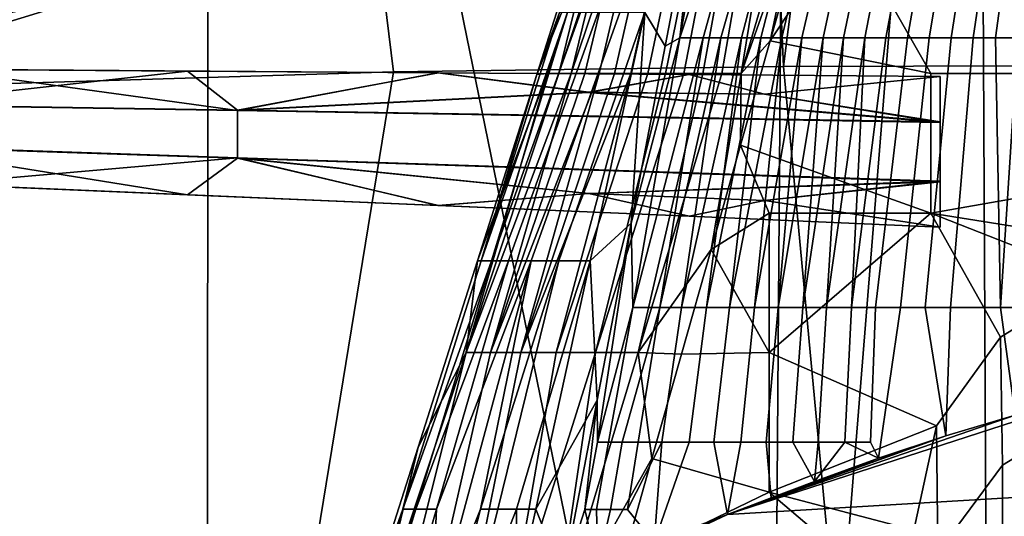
# Model space of a CAD drawing. Header units: millimetres. Extents: x -359 to 363, y -484 to 317.
# Tile 22 of 74: x -143 to -21, y -124 to -63. Entities that reach past the tile are written whole.
import ezdxf

# ---------------------------------------------------------------- set-up
doc = ezdxf.new("R2010")
doc.units = ezdxf.units.MM
doc.layers.add('Layer 01', color=7, linetype='Continuous', true_color=0x000000)

msp = doc.modelspace()

# ---------------------------------------------------------------- linework, layer by layer
at = {"layer": 'Layer 01'}
for points in [[(-47.321, 125.52, 479.127), (-119.741, 91.554, 479.542), (-50.117, -248.859, 479.143)], [(-24.22, 72.889, 479.038), (-47.321, 125.52, 479.127), (-50.117, -248.859, 479.143)], [(-4.469, 126.063, 479.001), (-24.22, 72.889, 479.038), (-22.597, -249.078, 479.034), (-0.024, -249.324, 478.999)], [(-118.293, 105.318, 398.558), (-96.867, -69.199, 398.659), (-144.574, -70.669, 398.478), (-152.878, 96.489, 398.459)], [(-56.09, 103.482, 398.859), (-48.374, -68.558, 398.888), (-96.867, -69.199, 398.659), (-118.293, 105.318, 398.558)], [(0.161, -68.421, 399), (-48.374, -68.558, 398.888), (-26.513, 104.826, 398.966), (-1.931, 105.304, 399.003)], [(-48.374, -68.558, 398.888), (-56.09, 103.482, 398.859), (-26.513, 104.826, 398.966)], [(-146.772, -248.214, 479.642), (-120.159, -248.467, 479.543), (-119.741, 91.554, 479.542), (-144.745, 89.024, 479.635)], [(-120.159, -248.467, 479.543), (-50.117, -248.859, 479.143), (-119.741, 91.554, 479.542)], [(-24.22, 72.889, 479.038), (-50.117, -248.859, 479.143), (-22.597, -249.078, 479.034)], [(-28.571, 7.018, 185.419), (-312.592, -88.532, 79.645), (-317.892, -94.037, 108.077)], [(-187.762, -51.413, 157.65), (-28.571, 7.018, 185.419), (-317.892, -94.037, 108.077)], [(-28.571, 7.018, 185.419), (-142.245, -30.069, 133.288), (-312.592, -88.532, 79.645)], [(-165.795, -63.736, 163.061), (-28.097, -12.271, 214.928), (-188.317, -61.51, 159.298)], [(-165.795, -63.736, 163.061), (-23.947, -18.524, 210.475), (-28.097, -12.271, 214.928)], [(-165.795, -63.736, 163.061), (-101.818, -47.871, 162.23), (-23.947, -18.524, 210.475)], [(-312.592, -88.532, 79.645), (-142.245, -30.069, 133.288), (-179.218, -48.595, 122.339)], [(-55.097, -31.49, 340.013), (-61.273, -64.99, 359.78), (-55.677, -48.24, 351.881)], [(-55.097, -31.49, 340.013), (-58.853, -44.044, 346.111), (-61.273, -64.99, 359.78)], [(-199.563, -74.142, 114.347), (-85.326, -38.966, 145.411), (-131.534, -58.923, 133.594)], [(-40.549, -51.027, 314.221), (-50.035, -65.347, 320.152), (-42.29, -38.036, 308.841)], [(-42.29, -38.036, 308.841), (-50.035, -65.347, 320.152), (-46.84, -50.17, 313.878)], [(-11.34, -38.436, 309.007), (68.737, -69.426, 321.842), (-40.549, -51.027, 314.221)], [(-63.086, -66.03, 359.333), (-58.853, -44.044, 346.111), (-65.637, -61.82, 354.057)], [(-63.086, -66.03, 359.333), (-61.273, -64.99, 359.78), (-58.853, -44.044, 346.111)], [(-53.62, -69.427, 321.911), (-50.82, -52.088, 314.866), (-46.338, -44.553, 311.584)], [(-46.84, -50.17, 313.878), (-53.62, -69.427, 321.911), (-46.338, -44.553, 311.584)], [(-79.039, -69.538, 332.823), (-71.662, -46.382, 319.587), (-72.07, -52.088, 321.932)], [(-71.662, -46.382, 319.587), (-79.039, -69.538, 332.823), (-76.241, -61.82, 333.345)], [(-312.279, -110.709, 108.058), (-299.368, -110.316, 81.528), (-101.818, -47.871, 162.23)], [(-312.279, -110.709, 108.058), (-101.818, -47.871, 162.23), (-165.795, -63.736, 163.061)], [(-299.368, -110.316, 81.528), (-131.534, -58.923, 133.594), (-101.818, -47.871, 162.23)], [(-55.677, -48.24, 351.881), (-61.273, -64.99, 359.78), (-58.367, -64.99, 361.614), (-53.709, -48.24, 353.351)], [(-56.157, -64.99, 362.93), (-51.399, -48.24, 354.974), (-53.709, -48.24, 353.351), (-58.367, -64.99, 361.614)], [(-51.399, -48.24, 354.974), (-56.157, -64.99, 362.93), (-53.579, -64.99, 364.383), (-49.253, -48.24, 356.39)], [(-51.197, -64.99, 365.651), (-46.88, -48.24, 357.861), (-49.253, -48.24, 356.39), (-53.579, -64.99, 364.383)], [(-46.88, -48.24, 357.861), (-51.197, -64.99, 365.651), (-48.577, -64.99, 366.967), (-44.631, -48.24, 359.167)], [(-46.107, -64.99, 368.137), (-42.218, -48.24, 360.482), (-44.631, -48.24, 359.167), (-48.577, -64.99, 366.967)], [(-42.218, -48.24, 360.482), (-46.107, -64.99, 368.137), (-43.466, -64.99, 369.314), (-39.896, -48.24, 361.665)], [(-40.937, -64.99, 370.373), (-37.448, -48.24, 362.831), (-39.896, -48.24, 361.665), (-43.466, -64.99, 369.314)], [(-37.448, -48.24, 362.831), (-40.937, -64.99, 370.373), (-38.279, -64.99, 371.417), (-35.035, -48.24, 363.901)], [(-35.668, -64.99, 372.375), (-32.521, -48.24, 364.936), (-35.035, -48.24, 363.901), (-38.279, -64.99, 371.417)], [(-32.521, -48.24, 364.936), (-35.668, -64.99, 372.375), (-32.955, -64.99, 373.302), (-30.032, -48.24, 365.885)], [(-30.278, -64.99, 374.151), (-27.463, -48.24, 366.788), (-30.032, -48.24, 365.885), (-32.955, -64.99, 373.302)], [(-27.463, -48.24, 366.788), (-30.278, -64.99, 374.151), (-27.52, -64.99, 374.959), (-24.921, -48.24, 367.607)], [(-24.798, -64.99, 375.692), (-22.317, -48.24, 368.371), (-24.921, -48.24, 367.607), (-27.52, -64.99, 374.959)], [(-22.317, -48.24, 368.371), (-24.798, -64.99, 375.692), (-22.015, -64.99, 376.377), (-19.728, -48.24, 369.059)], [(-19.253, -64.99, 376.993), (-17.095, -48.24, 369.687), (-19.728, -48.24, 369.059), (-22.015, -64.99, 376.377)], [(-50.035, -65.347, 320.152), (-53.62, -69.427, 321.911), (-46.84, -50.17, 313.878)], [(-30.043, -69.427, 321.842), (-50.035, -65.347, 320.152), (-40.549, -51.027, 314.221)], [(-40.549, -51.027, 314.221), (68.737, -69.426, 321.842), (-30.043, -69.427, 321.842)], [(-79.039, -69.538, 332.823), (-72.07, -52.088, 321.932), (-77.728, -69.427, 331.537)], [(-76.316, -69.427, 330.33), (-77.728, -69.427, 331.537), (-72.07, -52.088, 321.932)], [(-76.316, -69.427, 330.33), (-72.07, -52.088, 321.932), (-70.559, -52.088, 321.027)], [(-74.771, -69.427, 329.154), (-76.316, -69.427, 330.33), (-70.559, -52.088, 321.027)], [(-73.095, -69.427, 328.023), (-74.771, -69.427, 329.154), (-68.947, -52.088, 320.144)], [(-74.771, -69.427, 329.154), (-70.559, -52.088, 321.027), (-68.947, -52.088, 320.144)], [(-67.238, -52.088, 319.296), (-71.296, -69.427, 326.951), (-73.095, -69.427, 328.023), (-68.947, -52.088, 320.144)], [(-71.296, -69.427, 326.951), (-67.238, -52.088, 319.296), (-65.436, -52.088, 318.493), (-69.381, -69.427, 325.953)], [(-63.547, -52.088, 317.744), (-67.358, -69.427, 325.04), (-69.381, -69.427, 325.953), (-65.436, -52.088, 318.493)], [(-67.358, -69.427, 325.04), (-63.547, -52.088, 317.744), (-61.577, -52.088, 317.059), (-65.238, -69.427, 324.224)], [(-59.535, -52.088, 316.447), (-63.033, -69.427, 323.516), (-65.238, -69.427, 324.224), (-61.577, -52.088, 317.059)], [(-63.033, -69.427, 323.516), (-59.535, -52.088, 316.447), (-57.428, -52.088, 315.916), (-60.755, -69.427, 322.924)], [(-55.267, -52.088, 315.472), (-58.417, -69.427, 322.455), (-60.755, -69.427, 322.924), (-57.428, -52.088, 315.916)], [(-58.417, -69.427, 322.455), (-55.267, -52.088, 315.472), (-53.061, -52.088, 315.12), (-56.033, -69.427, 322.116)], [(-50.82, -52.088, 314.866), (-53.62, -69.427, 321.911), (-56.033, -69.427, 322.116), (-53.061, -52.088, 315.12)], [(-131.534, -58.923, 133.594), (-299.368, -110.316, 81.528), (-199.563, -74.142, 114.347)], [(-85.976, -92.694, 351.489), (-84.673, -92.694, 356.746), (-75.237, -61.82, 338.157)], [(-85.976, -92.694, 351.489), (-75.237, -61.82, 338.157), (-76.241, -61.82, 333.345)], [(-85.976, -92.694, 351.489), (-76.241, -61.82, 333.345), (-79.039, -69.538, 332.823)], [(-73.604, -61.82, 342.732), (-84.673, -92.694, 356.746), (-82.561, -92.694, 361.666), (-71.404, -61.82, 346.963)], [(-84.673, -92.694, 356.746), (-73.604, -61.82, 342.732), (-75.237, -61.82, 338.157)], [(-71.404, -61.82, 346.963), (-82.561, -92.694, 361.666), (-79.731, -92.694, 366.099), (-68.716, -61.82, 350.762)], [(-68.716, -61.82, 350.762), (-79.731, -92.694, 366.099), (-76.3, -92.694, 369.919), (-65.637, -61.82, 354.057)], [(-76.3, -92.694, 369.919), (-72.41, -92.694, 373.03), (-65.637, -61.82, 354.057)], [(-67.32, -88.017, 372.555), (-65.637, -61.82, 354.057), (-72.41, -92.694, 373.03)], [(-67.32, -88.017, 372.555), (-63.086, -66.03, 359.333), (-65.637, -61.82, 354.057)], [(-61.273, -64.99, 359.78), (-63.086, -66.03, 359.333), (-67.32, -88.017, 372.555)], [(-67.32, -88.017, 372.555), (-67.129, -98.49, 379.755), (-61.273, -64.99, 359.78)], [(-58.367, -64.99, 361.614), (-61.273, -64.99, 359.78), (-67.129, -98.49, 379.755)], [(-58.367, -64.99, 361.614), (-67.129, -98.49, 379.755), (-63.746, -98.49, 381.08)], [(-56.157, -64.99, 362.93), (-58.367, -64.99, 361.614), (-63.746, -98.49, 381.08)], [(-56.157, -64.99, 362.93), (-63.746, -98.49, 381.08), (-61.051, -98.49, 382.088)], [(-61.051, -98.49, 382.088), (-57.937, -98.49, 383.201), (-53.579, -64.99, 364.383)], [(-61.051, -98.49, 382.088), (-53.579, -64.99, 364.383), (-56.157, -64.99, 362.93)], [(-51.197, -64.99, 365.651), (-53.579, -64.99, 364.383), (-57.937, -98.49, 383.201)], [(-51.197, -64.99, 365.651), (-57.937, -98.49, 383.201), (-55.084, -98.49, 384.172)], [(-55.084, -98.49, 384.172), (-51.972, -98.49, 385.181), (-48.577, -64.99, 366.967)], [(-55.084, -98.49, 384.172), (-48.577, -64.99, 366.967), (-51.197, -64.99, 365.651)], [(-53.709, -78.328, 325.529), (-50.035, -65.347, 320.152), (-30.043, -69.427, 321.842), (-30.043, -86.767, 329.024)], [(-53.62, -69.427, 321.911), (-50.035, -65.347, 320.152), (-53.709, -78.328, 325.529)], [(-46.107, -64.99, 368.137), (-48.577, -64.99, 366.967), (-51.972, -98.49, 385.181)], [(-46.107, -64.99, 368.137), (-51.972, -98.49, 385.181), (-49.058, -98.49, 386.077)], [(-49.058, -98.49, 386.077), (-45.964, -98.49, 386.978), (-43.466, -64.99, 369.314)], [(-49.058, -98.49, 386.077), (-43.466, -64.99, 369.314), (-46.107, -64.99, 368.137)], [(-40.937, -64.99, 370.373), (-43.466, -64.99, 369.314), (-45.964, -98.49, 386.978)], [(-40.937, -64.99, 370.373), (-45.964, -98.49, 386.978), (-43.019, -98.49, 387.79)], [(-43.019, -98.49, 387.79), (-39.941, -98.49, 388.589), (-38.279, -64.99, 371.417)], [(-43.019, -98.49, 387.79), (-38.279, -64.99, 371.417), (-40.937, -64.99, 370.373)], [(-35.668, -64.99, 372.375), (-39.941, -98.49, 388.589), (-36.934, -98.49, 389.323), (-32.955, -64.99, 373.302)], [(-35.668, -64.99, 372.375), (-38.279, -64.99, 371.417), (-39.941, -98.49, 388.589)], [(-32.955, -64.99, 373.302), (-36.934, -98.49, 389.323), (-33.824, -98.49, 390.033), (-30.278, -64.99, 374.151)], [(-30.278, -64.99, 374.151), (-33.824, -98.49, 390.033), (-30.768, -98.49, 390.683), (-27.52, -64.99, 374.959)], [(-27.52, -64.99, 374.959), (-30.768, -98.49, 390.683), (-27.634, -98.49, 391.302), (-24.798, -64.99, 375.692)], [(-24.798, -64.99, 375.692), (-27.634, -98.49, 391.302), (-21.411, -98.49, 392.388), (-22.015, -64.99, 376.377)], [(-19.253, -64.99, 376.993), (-22.015, -64.99, 376.377), (-21.411, -98.49, 392.388)], [(-19.253, -64.99, 376.993), (-21.411, -98.49, 392.388), (-15.156, -98.49, 393.29), (-16.449, -64.99, 377.555)], [(-122.48, -69.113, 338.195), (-159.91, -73.253, 336.18), (-208.409, -68.502, 337.846)], [(-91.355, -69.335, 348.221), (-122.48, -69.113, 338.195), (-208.409, -68.502, 337.846)], [(-91.355, -69.335, 348.221), (-208.409, -68.502, 337.846), (-153.671, -68.891, 346.619)], [(-37.792, -181.696, 398.937), (-48.374, -68.558, 398.888), (0.161, -68.421, 399), (0.161, -183.878, 399)], [(-116.242, -74.024, 350.379), (-153.671, -68.891, 346.619), (-159.91, -73.303, 348.323)], [(-122.48, -69.113, 338.195), (-116.242, -73.967, 335.439), (-159.91, -73.253, 336.18)], [(-116.242, -74.024, 350.379), (-91.355, -69.335, 348.221), (-153.671, -68.891, 346.619)], [(-144.574, -70.669, 398.478), (-96.867, -69.199, 398.659), (-115.354, -182.259, 398.572), (-144.435, -182.547, 398.478)], [(-91.289, -69.335, 338.328), (-116.242, -73.967, 335.439), (-122.48, -69.113, 338.195)], [(-91.355, -69.335, 348.221), (-91.289, -69.335, 338.328), (-122.48, -69.113, 338.195)], [(-91.289, -69.335, 338.328), (-72.575, -71.756, 336.168), (-116.242, -73.967, 335.439)], [(-91.355, -69.335, 348.221), (-116.242, -74.024, 350.379), (-72.575, -71.783, 350.964)], [(-96.867, -69.199, 398.659), (-48.374, -68.558, 398.888), (-37.792, -181.696, 398.937), (-115.354, -182.259, 398.572)], [(-91.289, -69.335, 338.328), (-91.355, -69.335, 348.221), (-60.098, -69.557, 349.026), (-60.098, -69.557, 338.462)], [(-91.355, -69.335, 348.221), (-72.575, -71.783, 350.964), (-60.098, -69.557, 349.026)], [(-72.575, -71.756, 336.168), (-91.289, -69.335, 338.328), (-60.098, -69.557, 338.462)], [(-87.832, -104.106, 348.937), (-76.316, -69.427, 330.33), (-74.771, -69.427, 329.154)], [(-84.811, -104.106, 345.476), (-87.832, -104.106, 348.937), (-74.771, -69.427, 329.154)], [(-76.316, -69.427, 330.33), (-87.832, -104.106, 348.937), (-77.728, -69.427, 331.537)], [(-87.832, -104.106, 348.937), (-86.417, -92.694, 346.058), (-77.728, -69.427, 331.537)], [(-86.417, -92.694, 346.058), (-79.039, -69.538, 332.823), (-77.728, -69.427, 331.537)], [(-85.976, -92.694, 351.489), (-79.039, -69.538, 332.823), (-86.417, -92.694, 346.058)], [(-74.771, -69.427, 329.154), (-73.095, -69.427, 328.023), (-84.811, -104.106, 345.476)], [(-84.811, -104.106, 345.476), (-73.095, -69.427, 328.023), (-71.296, -69.427, 326.951)], [(-81.049, -104.106, 342.371), (-84.811, -104.106, 345.476), (-71.296, -69.427, 326.951)], [(-71.296, -69.427, 326.951), (-69.381, -69.427, 325.953), (-81.049, -104.106, 342.371)], [(-81.049, -104.106, 342.371), (-69.381, -69.427, 325.953), (-67.358, -69.427, 325.04)], [(-76.646, -104.106, 339.778), (-81.049, -104.106, 342.371), (-67.358, -69.427, 325.04)], [(-67.358, -69.427, 325.04), (-65.238, -69.427, 324.224), (-76.646, -104.106, 339.778)], [(-63.033, -69.427, 323.516), (-71.731, -104.106, 337.827), (-76.646, -104.106, 339.778), (-65.238, -69.427, 324.224)], [(-60.098, -69.557, 338.462), (-50.741, -71.972, 335.981), (-72.575, -71.756, 336.168)], [(-60.098, -69.557, 349.026), (-72.575, -71.783, 350.964), (-50.741, -72, 351.808)], [(-63.033, -69.427, 323.516), (-60.755, -69.427, 322.924), (-71.731, -104.106, 337.827)], [(-58.417, -69.427, 322.455), (-66.459, -104.106, 336.616), (-71.731, -104.106, 337.827), (-60.755, -69.427, 322.924)], [(-58.417, -69.427, 322.455), (-56.033, -69.427, 322.116), (-66.459, -104.106, 336.616)], [(-53.62, -69.427, 321.911), (-57.383, -91.309, 330.906), (-66.459, -104.106, 336.616), (-56.033, -69.427, 322.116)], [(-50.741, -71.972, 335.981), (-60.098, -69.557, 338.462), (-28.907, -69.78, 338.595)], [(-60.098, -69.557, 338.462), (-60.098, -69.557, 349.026), (-28.907, -69.78, 349.828), (-28.907, -69.78, 338.595)], [(-28.907, -69.78, 349.828), (-60.098, -69.557, 349.026), (-50.741, -72, 351.808)], [(-57.383, -91.309, 330.906), (-53.62, -69.427, 321.911), (-53.709, -78.328, 325.529)], [(68.737, -69.426, 321.842), (4.527, -92.279, 331.307), (-30.043, -86.767, 329.024)], [(68.737, -69.426, 321.842), (-30.043, -86.767, 329.024), (-30.043, -69.427, 321.842)], [(-28.907, -69.78, 338.595), (-28.908, -75.414, 333.959), (-50.741, -71.972, 335.981)], [(-28.908, -75.494, 354.487), (-28.907, -69.78, 349.828), (-50.741, -72, 351.808)], [(-28.907, -69.78, 338.595), (-28.908, -82.868, 354.464), (-28.907, -88.502, 349.828), (-28.908, -75.414, 333.959)], [(-28.907, -69.78, 349.828), (-28.908, -75.494, 354.487), (-28.907, -69.78, 338.595)], [(-28.908, -82.868, 354.464), (-28.907, -69.78, 338.595), (-28.908, -75.494, 354.487)], [(-28.908, -75.414, 333.959), (-116.242, -73.967, 335.439), (-72.575, -71.756, 336.168)], [(-72.575, -71.783, 350.964), (-116.242, -74.024, 350.379), (-28.908, -75.494, 354.487)], [(-28.908, -75.414, 333.959), (-72.575, -71.756, 336.168), (-50.741, -71.972, 335.981)], [(-50.741, -72, 351.808), (-72.575, -71.783, 350.964), (-28.908, -75.494, 354.487)], [(-159.91, -73.253, 336.18), (-116.242, -73.967, 335.439), (-116.242, -79.891, 335.424), (-159.91, -78.428, 336.17)], [(-159.91, -78.478, 348.313), (-116.242, -79.948, 350.364), (-116.242, -74.024, 350.379), (-159.91, -73.303, 348.323)], [(-116.242, -73.967, 335.439), (-28.908, -75.414, 333.959), (-28.908, -82.787, 333.936), (-116.242, -79.891, 335.424)], [(-116.242, -79.948, 350.364), (-28.908, -82.868, 354.464), (-28.908, -75.494, 354.487), (-116.242, -74.024, 350.379)], [(-28.908, -75.414, 333.959), (-28.907, -88.502, 349.828), (-28.908, -82.787, 333.936)], [(-53.709, -78.328, 325.529), (-50.178, -86.767, 329.024), (-57.383, -91.309, 330.906)], [(-53.709, -78.328, 325.529), (-30.043, -86.767, 329.024), (-50.178, -86.767, 329.024)], [(-122.48, -84.49, 347.421), (-159.91, -78.478, 348.313), (-207.073, -80.861, 345.234)], [(-116.242, -79.891, 335.424), (-153.671, -83.153, 338.062), (-159.91, -78.428, 336.17)], [(-122.48, -84.49, 347.421), (-116.242, -79.948, 350.364), (-159.91, -78.478, 348.313)], [(-116.242, -79.891, 335.424), (-91.357, -85.824, 338.328), (-153.671, -83.153, 338.062)], [(-91.289, -85.827, 348.224), (-116.242, -79.948, 350.364), (-122.48, -84.49, 347.421)], [(-91.357, -85.824, 338.328), (-116.242, -79.891, 335.424), (-72.575, -84.315, 336.149)], [(-72.575, -84.315, 336.149), (-116.242, -79.891, 335.424), (-28.908, -82.787, 333.936)], [(-28.908, -82.868, 354.464), (-116.242, -79.948, 350.364), (-72.575, -84.342, 350.945)], [(-91.289, -85.827, 348.224), (-72.575, -84.342, 350.945), (-116.242, -79.948, 350.364)], [(-91.357, -85.824, 338.328), (-122.48, -84.49, 347.421), (-207.073, -80.861, 345.234)], [(-91.357, -85.824, 338.328), (-207.073, -80.861, 345.234), (-153.671, -83.153, 338.062)], [(-50.741, -85.189, 335.96), (-72.575, -84.315, 336.149), (-28.908, -82.787, 333.936)], [(-28.908, -82.868, 354.464), (-72.575, -84.342, 350.945), (-50.741, -85.217, 351.787)], [(-28.908, -82.787, 333.936), (-28.907, -88.502, 338.595), (-50.741, -85.189, 335.96)], [(-28.907, -88.502, 349.828), (-28.908, -82.868, 354.464), (-50.741, -85.217, 351.787)], [(-28.908, -82.787, 333.936), (-28.907, -88.502, 349.828), (-28.907, -88.502, 338.595)], [(-91.357, -85.824, 338.328), (-72.575, -84.315, 336.149), (-60.098, -87.164, 338.462)], [(-72.575, -84.342, 350.945), (-91.289, -85.827, 348.224), (-60.098, -87.164, 349.026)], [(-60.098, -87.164, 338.462), (-72.575, -84.315, 336.149), (-50.741, -85.189, 335.96)], [(-60.098, -87.164, 349.026), (-50.741, -85.217, 351.787), (-72.575, -84.342, 350.945)], [(-91.357, -85.824, 338.328), (-91.289, -85.827, 348.224), (-122.48, -84.49, 347.421)], [(-28.907, -88.502, 338.595), (-60.098, -87.164, 338.462), (-50.741, -85.189, 335.96)], [(-50.741, -85.217, 351.787), (-60.098, -87.164, 349.026), (-28.907, -88.502, 349.828)], [(-91.289, -85.827, 348.224), (-91.357, -85.824, 338.328), (-60.098, -87.164, 338.462), (-60.098, -87.164, 349.026)], [(-50.178, -86.767, 329.024), (-50.178, -104.106, 336.206), (-57.383, -91.309, 330.906)], [(-30.043, -86.767, 329.024), (-50.178, -104.106, 336.206), (-50.178, -86.767, 329.024)], [(-21.41, -102.205, 335.418), (-29.361, -113.2, 339.972), (-50.178, -104.106, 336.206), (-30.043, -86.767, 329.024)], [(4.527, -92.279, 331.307), (-9.51, -94.858, 332.375), (-30.043, -86.767, 329.024)], [(-21.41, -102.205, 335.418), (-30.043, -86.767, 329.024), (-9.51, -94.858, 332.375)], [(-71.553, -110.004, 385.778), (-67.32, -88.017, 372.555), (-72.41, -92.694, 373.03)], [(-71.553, -110.004, 385.778), (-71.515, -115.24, 389.259), (-67.32, -88.017, 372.555)], [(-67.129, -98.49, 379.755), (-67.32, -88.017, 372.555), (-71.515, -115.24, 389.259)], [(-60.098, -87.164, 349.026), (-60.098, -87.164, 338.462), (-28.907, -88.502, 338.595), (-28.907, -88.502, 349.828)], [(-61.057, -104.291, 336.282), (-66.459, -104.106, 336.616), (-57.383, -91.309, 330.906)], [(-57.383, -91.309, 330.906), (-50.178, -104.106, 336.206), (-61.057, -104.291, 336.282)], [(-95.712, -123.569, 369.633), (-94.109, -123.569, 375.335), (-84.673, -92.694, 356.746)], [(-95.712, -123.569, 369.633), (-84.673, -92.694, 356.746), (-85.976, -92.694, 351.489)], [(-86.417, -92.694, 346.058), (-93.795, -115.85, 359.294), (-95.712, -123.569, 369.633), (-85.976, -92.694, 351.489)], [(-94.109, -123.569, 375.335), (-91.519, -123.569, 380.6), (-82.561, -92.694, 361.666)], [(-94.109, -123.569, 375.335), (-82.561, -92.694, 361.666), (-84.673, -92.694, 356.746)], [(-87.832, -104.106, 348.937), (-93.795, -115.85, 359.294), (-86.417, -92.694, 346.058)], [(-79.731, -92.694, 366.099), (-92.217, -138.989, 394.791), (-86.05, -123.569, 387.263)], [(-91.519, -123.569, 380.6), (-92.217, -138.989, 394.791), (-79.731, -92.694, 366.099)], [(-91.519, -123.569, 380.6), (-79.731, -92.694, 366.099), (-82.561, -92.694, 361.666)], [(-86.05, -123.569, 387.263), (-83.884, -123.569, 389.077), (-76.3, -92.694, 369.919)], [(-76.3, -92.694, 369.919), (-79.731, -92.694, 366.099), (-86.05, -123.569, 387.263)], [(-81.587, -123.569, 390.66), (-72.41, -92.694, 373.03), (-76.3, -92.694, 369.919), (-83.884, -123.569, 389.077)], [(-81.587, -123.569, 390.66), (-79.184, -123.569, 392.003), (-72.41, -92.694, 373.03)], [(-72.41, -92.694, 373.03), (-79.184, -123.569, 392.003), (-71.553, -110.004, 385.778)], [(-9.51, -94.858, 332.375), (-9.342, -110.886, 292.522), (-21.152, -118.086, 295.431), (-21.41, -102.205, 335.418)], [(-70.137, -115.24, 389.69), (-67.129, -98.49, 379.755), (-71.515, -115.24, 389.259)], [(-68.44, -115.24, 390.212), (-63.746, -98.49, 381.08), (-67.129, -98.49, 379.755), (-70.137, -115.24, 389.69)], [(-68.44, -115.24, 390.212), (-66.435, -115.24, 390.813), (-63.746, -98.49, 381.08)], [(-61.051, -98.49, 382.088), (-63.746, -98.49, 381.08), (-66.435, -115.24, 390.813), (-63.499, -115.24, 391.667)], [(-57.937, -98.49, 383.201), (-61.051, -98.49, 382.088), (-63.499, -115.24, 391.667), (-60.116, -115.24, 392.61)], [(-55.084, -98.49, 384.172), (-57.937, -98.49, 383.201), (-60.116, -115.24, 392.61), (-57.028, -115.24, 393.433)], [(-51.972, -98.49, 385.181), (-55.084, -98.49, 384.172), (-57.028, -115.24, 393.433), (-53.669, -115.24, 394.287)], [(-49.058, -98.49, 386.077), (-51.972, -98.49, 385.181), (-53.669, -115.24, 394.287), (-50.533, -115.24, 395.047)], [(-45.964, -98.49, 386.978), (-49.058, -98.49, 386.077), (-50.533, -115.24, 395.047), (-47.213, -115.24, 395.81)], [(-43.019, -98.49, 387.79), (-45.964, -98.49, 386.978), (-47.213, -115.24, 395.81), (-44.06, -115.24, 396.498)], [(-39.941, -98.49, 388.589), (-43.019, -98.49, 387.79), (-44.06, -115.24, 396.498), (-40.772, -115.24, 397.175)], [(-36.934, -98.49, 389.323), (-39.941, -98.49, 388.589), (-40.772, -115.24, 397.175), (-37.567, -115.24, 397.797)], [(-36.571, -117.236, 399), (-33.824, -98.49, 390.033), (-36.934, -98.49, 389.323), (-37.567, -115.24, 397.797)], [(-30.768, -98.49, 390.683), (-33.824, -98.49, 390.033), (-36.571, -117.236, 399), (-28.215, -114.435, 399)], [(-28.215, -114.435, 399), (-27.634, -98.49, 391.302), (-30.768, -98.49, 390.683)], [(-21.411, -98.49, 392.388), (-27.634, -98.49, 391.302), (-28.215, -114.435, 399), (-19.557, -111.883, 399)], [(-15.156, -98.49, 393.29), (-21.411, -98.49, 392.388), (-19.557, -111.883, 399), (-10.706, -109.757, 399)], [(-21.41, -102.205, 335.418), (-21.152, -118.086, 295.431), (-29.182, -128.962, 299.825), (-29.361, -113.2, 339.972)], [(-96.526, -138.785, 362.929), (-99.348, -138.785, 367.544), (-87.832, -104.106, 348.937)], [(-87.832, -104.106, 348.937), (-99.348, -138.785, 367.544), (-93.795, -115.85, 359.294)], [(-84.811, -104.106, 345.476), (-92.718, -138.785, 358.789), (-96.526, -138.785, 362.929), (-87.832, -104.106, 348.937)], [(-81.049, -104.106, 342.371), (-88.054, -138.785, 355.332), (-92.718, -138.785, 358.789), (-84.811, -104.106, 345.476)], [(-76.646, -104.106, 339.778), (-82.707, -138.785, 352.731), (-88.054, -138.785, 355.332), (-81.049, -104.106, 342.371)], [(-82.707, -138.785, 352.731), (-76.646, -104.106, 339.778), (-71.731, -104.106, 337.827)], [(-76.885, -138.785, 351.116), (-82.707, -138.785, 352.731), (-71.731, -104.106, 337.827)], [(-76.885, -138.785, 351.116), (-71.731, -104.106, 337.827), (-66.459, -104.106, 336.616)], [(-76.885, -138.785, 351.116), (-66.459, -104.106, 336.616), (-64.731, -117.272, 341.659)], [(-66.459, -104.106, 336.616), (-61.057, -104.291, 336.282), (-64.731, -117.272, 341.659)], [(-64.731, -117.272, 341.659), (-61.057, -104.291, 336.282), (-50.178, -104.106, 336.206), (-50.178, -121.445, 343.387)], [(-50.178, -104.106, 336.206), (-29.361, -113.2, 339.972), (-50.178, -121.445, 343.387)], [(-75.787, -131.99, 399), (-71.553, -110.004, 385.778), (-79.184, -123.569, 392.003)], [(-75.787, -131.99, 399), (-73.08, -123.615, 394.266), (-71.553, -110.004, 385.778)], [(-71.515, -115.24, 389.259), (-71.553, -110.004, 385.778), (-73.08, -123.615, 394.266)], [(65.536, -117.062, 399), (-10.706, -109.757, 399), (-55.334, -124.21, 399)], [(-10.706, -109.757, 399), (-19.557, -111.883, 399), (-55.334, -124.21, 399)], [(-21.152, -118.086, 295.431), (-9.342, -110.886, 292.522), (-21.152, -134.407, 255.034)], [(-9.342, -110.886, 292.522), (-13.046, -131.337, 253.794), (-21.152, -134.407, 255.034)], [(-19.557, -111.883, 399), (-28.215, -114.435, 399), (-55.334, -124.21, 399)], [(-29.361, -113.2, 339.972), (-32.153, -126.169, 345.344), (-50.178, -121.445, 343.387)], [(-32.153, -142.371, 305.242), (-32.153, -126.169, 345.344), (-29.361, -113.2, 339.972), (-29.182, -128.962, 299.825)], [(-28.215, -114.435, 399), (-49.925, -122.144, 399), (-55.334, -124.21, 399)], [(-28.215, -114.435, 399), (-36.571, -117.236, 399), (-49.925, -122.144, 399)], [(-101.173, -139.006, 372.529), (-93.795, -115.85, 359.294), (-99.348, -138.785, 367.544)], [(-93.795, -115.85, 359.294), (-101.173, -139.006, 372.529), (-95.712, -123.569, 369.633)], [(-70.137, -115.24, 389.69), (-71.515, -115.24, 389.259), (-73.08, -123.615, 394.266), (-71.641, -123.615, 394.658)], [(-68.44, -115.24, 390.212), (-70.137, -115.24, 389.69), (-71.641, -123.615, 394.658), (-69.87, -123.615, 395.132)], [(-66.435, -115.24, 390.813), (-68.44, -115.24, 390.212), (-69.87, -123.615, 395.132), (-67.78, -123.615, 395.68)], [(-67.78, -123.615, 395.68), (-64.471, -127.718, 399), (-63.499, -115.24, 391.667)], [(-66.435, -115.24, 390.813), (-67.78, -123.615, 395.68), (-63.499, -115.24, 391.667)], [(-64.471, -127.718, 399), (-55.334, -124.21, 399), (-57.028, -115.24, 393.433), (-60.116, -115.24, 392.61)], [(-64.471, -127.718, 399), (-60.116, -115.24, 392.61), (-63.499, -115.24, 391.667)], [(-57.028, -115.24, 393.433), (-55.334, -124.21, 399), (-53.669, -115.24, 394.287)], [(-50.533, -115.24, 395.047), (-53.669, -115.24, 394.287), (-55.334, -124.21, 399), (-49.925, -122.144, 399)], [(-47.213, -115.24, 395.81), (-50.533, -115.24, 395.047), (-49.925, -122.144, 399), (-44.505, -120.107, 399)], [(-44.505, -120.107, 399), (-44.06, -115.24, 396.498), (-47.213, -115.24, 395.81)], [(-44.505, -120.107, 399), (-40.772, -115.24, 397.175), (-44.06, -115.24, 396.498)], [(-36.571, -117.236, 399), (-40.772, -115.24, 397.175), (-44.505, -120.107, 399)], [(-40.772, -115.24, 397.175), (-36.571, -117.236, 399), (-37.567, -115.24, 397.797)], [(-113.854, -179.371, 399), (110.421, -171.396, 399), (65.536, -117.062, 399)], [(65.536, -117.062, 399), (-106.121, -162.874, 399), (-113.854, -179.371, 399)], [(-100.223, -153.572, 399), (-106.121, -162.874, 399), (65.536, -117.062, 399)], [(-100.223, -153.572, 399), (65.536, -117.062, 399), (-94.049, -145.78, 399)], [(-87.813, -139.562, 399), (-94.049, -145.78, 399), (65.536, -117.062, 399)], [(-55.334, -124.21, 399), (-87.813, -139.562, 399), (65.536, -117.062, 399)], [(-64.731, -117.272, 341.659), (-68.405, -130.254, 347.035), (-76.885, -138.785, 351.116)], [(-64.731, -117.272, 341.659), (-50.178, -121.445, 343.387), (-68.405, -130.254, 347.035)], [(-44.505, -120.107, 399), (-49.925, -122.144, 399), (-36.571, -117.236, 399)], [(-21.152, -118.086, 295.431), (-21.152, -134.407, 255.034), (-29.182, -145.283, 259.428), (-29.182, -128.962, 299.825)], [(-50.178, -156.124, 357.75), (-68.405, -130.254, 347.035), (-50.178, -121.445, 343.387), (-29.361, -139.138, 350.715)], [(-50.178, -121.445, 343.387), (-32.153, -126.169, 345.344), (-29.361, -139.138, 350.715)], [(-105.929, -154.444, 384.582), (-105.447, -154.444, 387.777), (-95.712, -123.569, 369.633)], [(-95.712, -123.569, 369.633), (-101.173, -139.006, 372.529), (-105.929, -154.444, 384.582)], [(-105.447, -154.444, 387.777), (-103.545, -154.444, 393.924), (-94.109, -123.569, 375.335)], [(-105.447, -154.444, 387.777), (-94.109, -123.569, 375.335), (-95.712, -123.569, 369.633)], [(-94.109, -123.569, 375.335), (-103.545, -154.444, 393.924), (-100.223, -153.572, 399), (-91.519, -123.569, 380.6)], [(-91.519, -123.569, 380.6), (-100.223, -153.572, 399), (-92.217, -138.989, 394.791)], [(-92.217, -138.989, 394.791), (-90.033, -139.006, 396.848), (-86.05, -123.569, 387.263)], [(-86.05, -123.569, 387.263), (-90.033, -139.006, 396.848), (-87.813, -139.562, 399), (-83.884, -123.569, 389.077)], [(-81.587, -123.569, 390.66), (-83.884, -123.569, 389.077), (-87.813, -139.562, 399)], [(-81.681, -134.955, 399), (-81.587, -123.569, 390.66), (-87.813, -139.562, 399)], [(-79.184, -123.569, 392.003), (-81.587, -123.569, 390.66), (-81.681, -134.955, 399)], [(-79.184, -123.569, 392.003), (-81.681, -134.955, 399), (-75.787, -131.99, 399)], [(-73.08, -123.615, 394.266), (-75.787, -131.99, 399), (-71.446, -130.368, 399)], [(-71.641, -123.615, 394.658), (-73.08, -123.615, 394.266), (-71.446, -130.368, 399)], [(-71.641, -123.615, 394.658), (-71.446, -130.368, 399), (-69.87, -123.615, 395.132)], [(-71.446, -130.368, 399), (-64.471, -127.718, 399), (-67.78, -123.615, 395.68), (-69.87, -123.615, 395.132)], [(-55.334, -124.21, 399), (-81.681, -134.955, 399), (-87.813, -139.562, 399)], [(-64.471, -127.718, 399), (-81.681, -134.955, 399), (-55.334, -124.21, 399)]]:
    msp.add_3dface(points, dxfattribs=at)

doc.saveas('drawing.dxf')
